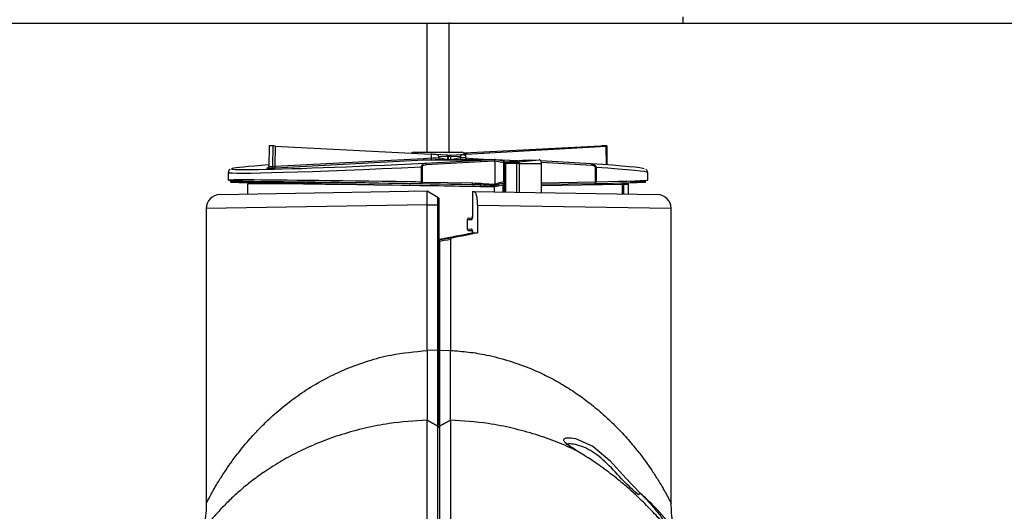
# Model space of a CAD drawing. Header units: millimetres. Extents: x 1141 to 9683, y 1625 to 6203.
# Tile 26 of 118: x 1295 to 1436, y 3980 to 4050. Entities that reach past the tile are written whole.
import ezdxf

# ---------------------------------------------------------------- set-up
doc = ezdxf.new("R2010")
doc.units = ezdxf.units.MM
doc.header["$LTSCALE"] = 25

msp = doc.modelspace()

# ---------------------------------------------------------------- linework, layer by layer
at = {"color": 7, "linetype": 'Continuous', "lineweight": 25}
for p, q in [((1389.99, 4050.26), (1389.99, 4049.31)), ((1389.99, 4049.31), (1143.41, 4049.31)), ((1353.4, 4049.31), (1353.4, 4030.9)), ((1356.57, 4030.9), (1356.57, 4049.44)), ((1749.99, 4049.31), (1389.99, 4049.31)), ((1330.82, 4031.81), (1330.77, 4028.88)), ((1330.83, 4031.82), (1330.78, 4028.87)), ((1331.35, 4028.87), (1331.39, 4031.82)), ((1331.69, 4031.8), (1331.64, 4028.9)), ((1331.69, 4031.8), (1353.98, 4030.62)), ((1351.59, 4030.9), (1358.39, 4030.9)), ((1356.14, 4030.5), (1354.63, 4030.59)), ((1356.26, 4030.49), (1356.14, 4030.5)), ((1356.87, 4030.5), (1358.56, 4030.59)), ((1378.29, 4031.8), (1358.73, 4030.76)), ((1358.98, 4030.62), (1379.03, 4031.8)), ((1379.07, 4029.11), (1379.03, 4031.8)), ((1379.2, 4029.1), (1379.16, 4031.81)), ((1331.64, 4028.9), (1352.89, 4030.03)), ((1352.96, 4029.78), (1331.71, 4028.65)), ((1352.89, 4030.03), (1353.99, 4030.09)), ((1354, 4029.83), (1352.96, 4029.78)), ((1361, 4029.78), (1352.96, 4029.78)), ((1353.19, 4029.34), (1361, 4029.78)), ((1361.1, 4029.52), (1353.29, 4029.09)), ((1353.99, 4030.09), (1353.99, 4030.08)), ((1355.09, 4030.31), (1355.09, 4030.14)), ((1356.37, 4030.24), (1355.09, 4030.31)), ((1355.09, 4030.14), (1355.09, 4030.14)), ((1355.09, 4030.14), (1356.33, 4029.89)), ((1355.18, 4029.89), (1363.01, 4029.89)), ((1355.18, 4029.89), (1355.18, 4029.89)), ((1356.37, 4029.89), (1356.37, 4030.24)), ((1356.49, 4030.24), (1356.37, 4030.24)), ((1356.49, 4029.89), (1356.49, 4030.24)), ((1358.22, 4030.31), (1356.76, 4030.24)), ((1356.76, 4030.24), (1356.76, 4029.89)), ((1356.8, 4029.89), (1358.22, 4030.14)), ((1358.22, 4030.14), (1358.22, 4030.31)), ((1358.22, 4030.14), (1358.22, 4030.14)), ((1358.31, 4029.89), (1358.31, 4029.89)), ((1358.98, 4030.09), (1358.98, 4030.08)), ((1358.98, 4030.09), (1359.97, 4030.03)), ((1359.97, 4030.03), (1362.35, 4029.89)), ((1361, 4029.78), (1363.01, 4029.89)), ((1363.1, 4029.64), (1361.1, 4029.52)), ((1364.37, 4029.63), (1363.01, 4029.89)), ((1363.17, 4029.89), (1363.01, 4029.89)), ((1363.01, 4029.89), (1363.01, 4029.89)), ((1363.17, 4029.89), (1363.09, 4029.88)), ((1363.1, 4029.63), (1363.1, 4026.34)), ((1364.42, 4029.38), (1363.1, 4029.63)), ((1363.17, 4029.89), (1365.26, 4029.78)), ((1364.42, 4026.7), (1364.42, 4029.38)), ((1364.58, 4029.38), (1364.42, 4029.38)), ((1364.58, 4026.7), (1364.58, 4029.38)), ((1364.61, 4029.39), (1364.61, 4025.24)), ((1366.27, 4029.3), (1364.62, 4029.3)), ((1364.62, 4029.3), (1364.62, 4025.24)), ((1364.75, 4029.55), (1367.05, 4029.78)), ((1364.75, 4029.55), (1366.49, 4029.55)), ((1365.26, 4029.78), (1366.42, 4029.72)), ((1365.26, 4029.78), (1365.26, 4029.6)), ((1366.28, 4025.21), (1366.28, 4029.28)), ((1366.49, 4029.55), (1369.46, 4029.83)), ((1366.56, 4029.46), (1366.57, 4029.45)), ((1366.59, 4029.28), (1369.8, 4029.28)), ((1366.59, 4029.28), (1366.59, 4025.21)), ((1367.05, 4029.78), (1368.01, 4029.78)), ((1367.99, 4029.77), (1369.46, 4029.83)), ((1368.05, 4029.78), (1368.01, 4029.78)), ((1376.89, 4029.27), (1369.69, 4029.68)), ((1376.98, 4029.02), (1369.79, 4029.43)), ((1369.8, 4025.15), (1369.8, 4029.28)), ((1376.89, 4029.27), (1376.89, 4029.27)), ((1324.99, 4028.03), (1324.99, 4026.92)), ((1352.62, 4026.65), (1352.62, 4028.82)), ((1352.73, 4028.82), (1352.62, 4028.82)), ((1352.73, 4028.82), (1352.73, 4026.65)), ((1377.51, 4026.68), (1377.51, 4028.75)), ((1377.6, 4028.75), (1377.51, 4028.75)), ((1377.6, 4028.75), (1377.6, 4026.68)), ((1384.99, 4026.92), (1384.99, 4028.03)), ((1327.74, 4026.37), (1327.74, 4024.93)), ((1345.83, 4026.24), (1328.5, 4026.57)), ((1332.71, 4026.46), (1332.71, 4026.45)), ((1334.29, 4026.41), (1334.29, 4026.43)), ((1352.73, 4026.65), (1352.62, 4026.65)), ((1359.86, 4026.27), (1352.64, 4026.4)), ((1352.73, 4026.65), (1359.95, 4026.52)), ((1361.11, 4026.47), (1361.78, 4026.42)), ((1363.1, 4026.34), (1363.59, 4026.49)), ((1364.42, 4026.7), (1364.58, 4026.7)), ((1364.61, 4026.26), (1364.45, 4026.26)), ((1364.61, 4026.24), (1364.45, 4026.24)), ((1369.8, 4026.53), (1377.51, 4026.68)), ((1377.41, 4026.42), (1369.8, 4026.28)), ((1381.38, 4026.32), (1369.8, 4026.1)), ((1377.51, 4026.68), (1377.6, 4026.68)), ((1381.38, 4024.95), (1381.38, 4026.32)), ((1381.54, 4026.32), (1381.54, 4024.95)), ((1382.24, 4024.93), (1382.24, 4026.37)), ((1323.81, 4024.86), (1353.42, 4025.38)), ((1353.42, 4025.38), (1354.96, 4024.48)), ((1359.91, 4025.32), (1359.91, 4021.78)), ((1359.91, 4025.32), (1359.91, 4021.78)), ((1359.91, 4025.32), (1360.1, 4025.32)), ((1359.91, 4025.32), (1359.91, 4025.32)), ((1360.1, 4025.32), (1386.38, 4024.86)), ((1363.04, 4025.98), (1363.04, 4025.97)), ((1363.04, 4025.97), (1363.04, 4025.27)), ((1363.07, 4026.15), (1363.07, 4026.16)), ((1364.32, 4026.21), (1363.57, 4026.06)), ((1364.32, 4025.25), (1364.32, 4026.21)), ((1364.44, 4026.21), (1364.32, 4026.21)), ((1364.44, 4025.24), (1364.44, 4026.21)), ((1364.61, 4026), (1364.44, 4026)), ((1353.42, 4023.38), (1321.84, 4022.86)), ((1321.84, 4022.86), (1321.84, 3980.68)), ((1353.42, 4023.38), (1354.96, 4023.4)), ((1353.42, 4002.59), (1353.42, 4023.38)), ((1354.96, 4002.62), (1354.96, 4023.4)), ((1355.09, 4023.4), (1355.09, 4002.62)), ((1360.62, 4023.32), (1360.62, 4019.4)), ((1388.34, 4022.86), (1360.62, 4023.32)), ((1388.34, 3980.68), (1388.34, 4022.86)), ((1359.17, 4021.26), (1359.17, 4019.96)), ((1359.17, 4021.26), (1359.18, 4021.26)), ((1359.78, 4021.27), (1359.18, 4021.26)), ((1359.18, 4021.26), (1359.18, 4019.96)), ((1359.42, 4021.51), (1359.88, 4021.52)), ((1359.91, 4021.78), (1359.91, 4021.78)), ((1359.17, 4019.96), (1359.18, 4019.96)), ((1359.18, 4019.96), (1359.78, 4019.94)), ((1359.88, 4019.69), (1359.42, 4019.7)), ((1359.91, 4019.44), (1359.91, 4019.39)), ((1359.91, 4019.44), (1359.91, 4019.39)), ((1359.91, 4019.44), (1359.91, 4019.44)), ((1359.91, 4019.39), (1360.62, 4019.4)), ((1355.09, 4002.62), (1355.09, 4018.18)), ((1355.22, 4018.18), (1355.22, 4002.62)), ((1355.3, 4018.51), (1355.3, 4018.43)), ((1355.3, 4018.51), (1355.3, 4018.51)), ((1356.76, 4018.43), (1356.76, 4002.59)), ((1354.96, 4002.62), (1353.42, 4002.59)), ((1355.22, 4002.62), (1356.76, 4002.59)), ((1353.42, 3996.68), (1353.42, 3995.68)), ((1356.76, 3995.68), (1356.76, 3996.69)), ((1353.42, 3994.92), (1353.42, 3994.19)), ((1355.2, 3993.88), (1354.95, 3993.88)), ((1356.76, 3994.19), (1356.76, 3994.92)), ((1353.42, 3974.47), (1353.42, 3992.64)), ((1354.96, 3991.75), (1353.42, 3992.64)), ((1353.42, 3992.64), (1354.96, 3991.75)), ((1355.22, 3991.75), (1356.76, 3992.64)), ((1356.76, 3992.64), (1355.22, 3991.75)), ((1356.76, 3992.64), (1356.76, 3974.47)), ((1354.96, 3991.75), (1354.96, 3991.75)), ((1355.22, 3991.75), (1355.22, 3991.75))]:
    msp.add_line(p, q, dxfattribs=at)
at = {"color": 7, "linetype": 'Continuous', "lineweight": 25, "flags": 128}
for points in [[(1356.26, 4030.49), (1356.28, 4030.48), (1356.3, 4030.46), (1356.32, 4030.44), (1356.34, 4030.41), (1356.35, 4030.37), (1356.36, 4030.33), (1356.37, 4030.28), (1356.37, 4030.24)], [(1353.29, 4029.09), (1353.29, 4029.14), (1353.28, 4029.19), (1353.27, 4029.23), (1353.26, 4029.27), (1353.24, 4029.3), (1353.23, 4029.32), (1353.21, 4029.34), (1353.19, 4029.34)], [(1361.1, 4029.52), (1361.09, 4029.57), (1361.09, 4029.62), (1361.08, 4029.67), (1361.06, 4029.7), (1361.05, 4029.74), (1361.03, 4029.76), (1361.02, 4029.77), (1361, 4029.78)], [(1364.42, 4029.38), (1364.43, 4029.43), (1364.43, 4029.48), (1364.43, 4029.52), (1364.42, 4029.56), (1364.41, 4029.59), (1364.4, 4029.61), (1364.39, 4029.63), (1364.37, 4029.63)], [(1376.89, 4029.27), (1376.91, 4029.27), (1376.93, 4029.25), (1376.95, 4029.23), (1376.96, 4029.2), (1376.97, 4029.16), (1376.98, 4029.11), (1376.98, 4029.07), (1376.98, 4029.02)], [(1352.64, 4026.4), (1352.66, 4026.4), (1352.67, 4026.42), (1352.69, 4026.44), (1352.7, 4026.47), (1352.71, 4026.51), (1352.72, 4026.56), (1352.73, 4026.6), (1352.73, 4026.65)], [(1359.86, 4026.27), (1359.87, 4026.27), (1359.89, 4026.28), (1359.9, 4026.31), (1359.92, 4026.34), (1359.93, 4026.38), (1359.94, 4026.42), (1359.94, 4026.47), (1359.95, 4026.52)], [(1364.47, 4026.49), (1364.43, 4026.47), (1364.4, 4026.46)], [(1364.47, 4026.49), (1364.47, 4026.49), (1364.47, 4026.49)], [(1377.51, 4026.68), (1377.51, 4026.63), (1377.5, 4026.58), (1377.49, 4026.54), (1377.48, 4026.5), (1377.47, 4026.47), (1377.45, 4026.44), (1377.43, 4026.43), (1377.41, 4026.42)], [(1355.22, 4018.18), (1355.19, 4018.18), (1355.17, 4018.18), (1355.14, 4018.18), (1355.13, 4018.18), (1355.11, 4018.18), (1355.1, 4018.18), (1355.09, 4018.18), (1355.09, 4018.18)], [(1356.76, 4018.43), (1356.33, 4018.36), (1355.89, 4018.29), (1355.22, 4018.18)], [(1355.22, 4018.18), (1355.22, 4018.23), (1355.22, 4018.27), (1355.22, 4018.31), (1355.23, 4018.35), (1355.24, 4018.38), (1355.26, 4018.41), (1355.28, 4018.42), (1355.3, 4018.43)], [(1355.3, 4018.43), (1356.13, 4018.57), (1356.96, 4018.7), (1357.17, 4018.74)], [(1374.66, 3989.99), (1377.13, 3988.93), (1379.57, 3986.88), (1381.89, 3984.3), (1383.97, 3982.16), (1383.97, 3982.16), (1383.97, 3982.16)]]:
    msp.add_lwpolyline(points, dxfattribs=at)
at = {"color": 7, "linetype": 'Continuous', "lineweight": 25}
for centre, radius, start, end in [((1351.59, 4030.4), 0.5, 90, 133.481), ((1356.24, 4030.24), 0.254, 0, 80.7497), ((1358.39, 4030.4), 0.5, 0, 90), ((1353.24, 4029.99), 0.351, 173.2248, 217.0094), ((1360.41, 4030.01), 0.446, 176.6829, 194.9844), ((1364.33, 4029.38), 0.254, 0, 79.2548), ((1330.53, 4028.87), 0.248, 274.7118, 0.4415), ((1331.1, 4028.87), 0.246, 275.4444, 1.1089), ((1331.99, 4028.86), 0.351, 173.2248, 217.0094), ((1353.45, 4026.58), 0.834, 174.7974, 192.3511), ((1360.69, 4026.46), 0.421, 326.4896, 0.7144), ((1361.28, 4026.43), 0.497, 332.0292, 358.3989), ((1363.88, 4026.13), 0.316, 152.322, 191.9894), ((1363.22, 4026.37), 0.385, 345.7621, 17.7678), ((1364.16, 4026.61), 0.281, 328.5359, 19.8012), ((1364.33, 4026.7), 0.254, 303.4918, 0), ((1377.37, 4026.65), 0.227, 279.6709, 7.5106), ((1381.86, 4026.34), 0.472, 156.8599, 182.9018), ((1381.79, 4026.32), 0.255, 125.9297, 180.3488), ((1323.84, 4022.86), 2, 91, 180.8119), ((1361.59, 4026.01), 0.586, 158.4962, 182.2497), ((1362.33, 4025.99), 0.639, 161.0149, 181.0157), ((1386.34, 4022.86), 2, 0.7867, 89), ((1359.42, 4021.26), 0.254, 91, 180), ((1359.43, 4021.26), 0.25, 91.9883, 181.0326), ((1360.04, 4021.27), 0.257, 132.8179, 180.3009), ((1359.42, 4019.96), 0.254, 180, 269), ((1359.43, 4019.95), 0.25, 178.9674, 268.0117), ((1360.04, 4019.94), 0.257, 179.703, 226.6112), ((1355.35, 4018.26), 0.254, 100.6868, 180), ((1355.35, 4018.26), 0.254, 100.6185, 179.9773), ((1355.35, 4018.18), 0.254, 100.6185, 179.9773)]:
    msp.add_arc(centre, radius, start, end, dxfattribs=at)
for centre, major_axis, ratio, start_param, end_param in [((1331.07, 4031.8), (0.254, -0.012), 0.018506, 2.811416, 3.142197), ((1355.4, 4030.45), (25.98, -1.27), 0.018506, 2.749905, 2.811416), ((1331.63, 4031.8), (0.254, -0.012), 0.018506, 1.34949, 2.749905), ((1354.99, 5906.95), (-1.1, 2058.53), 0.002369, 2.717684, 2.718308), ((1354.99, 4030.48), (5, -0.25), 0.018495, 1.645662, 1.773629), ((1356.71, 4030.24), (-0.007, 0.254), 0.638573, 0.13006, 0.877542), ((1354.97, 4030.48), (4.25, 0.21), 0.018495, 5.172193, 6.741227), ((1354.99, 4030.48), (5, 0.25), 0.018495, 5.508616, 5.636582), ((1354.99, 5906.95), (-2.4, 2058.53), 0.00213, 3.564874, 3.565498), ((1378.34, 4031.8), (0.254, 0.012), 0.018506, 0.391688, 1.792102), ((1354.57, 4030.45), (25.98, 1.27), 0.018506, 0.330177, 0.391688), ((1378.9, 4031.8), (0.254, 0.012), 0.018506, 5.212948, 6.613362), ((1354.96, 4029.98), (29.5, 1.45), 0.018495, 2.53135, 4.651526), ((1354.99, 4030.23), (5, 0.26), 0.01943, 4.510112, 4.731794), ((1355, 4029.98), (5.25, 0.26), 0.018495, 4.520693, 4.746333), ((1356.73, 4030.24), (-0.209, 0.209), 0.690918, 0.225649, 0.604605), ((1356.71, 4030.24), (0.209, 0.209), 0.690918, 1.498905, 2.091177), ((1356.71, 4030.24), (0.253, -0.24), 0.093674, 1.472392, 2.192159), ((1354.99, 4030.23), (5, -0.26), 0.01943, 0.647347, 0.86903), ((1356.25, 4030.91), (6.85, -1.28), 0.036369, 0.006816, 0.018116), ((1364.86, 4029.3), (-0.209, 0.209), 0.690918, 5.800754, 7.249377), ((1364.77, 4029.3), (0, 0.254), 0.8919, 0.087266, 0.122173), ((1366.34, 4029.62), (1.67, 0.16), 0.005089, 6.098754, 6.336622), ((1355.01, 4029.98), (29.5, -1.45), 0.018495, 0.036812, 0.736008), ((1354.99, 4029.48), (30, 1.45), 0.018188, 3.140407, 4.632652), ((1331.03, 4028.65), (0.508, 0.025), 0.01848, 2.835617, 3.471165), ((1355.41, 4030), (26.28, 1.29), 0.01848, 3.471165, 3.532676), ((1331.02, 4028.9), (0.255, 0.029), 0.042563, 3.134452, 3.466796), ((1355.4, 4030.25), (26.02, 1.29), 0.018719, 3.471137, 3.532649), ((1331.59, 4028.65), (0.508, 0.025), 0.01848, 3.532676, 4.93309), ((1331.58, 4028.9), (0.255, 0.029), 0.042563, 3.528307, 4.928722), ((1354.99, 4029.48), (30, -1.45), 0.018188, 0.001762, 0.717962), ((1354.99, 4026.43), (30, -0.49), 0.006121, 1.704019, 3.851126), ((1354.98, 4026.18), (29.75, -0.49), 0.006173, 1.649757, 3.858778), ((1354.99, 4026.18), (27.5, -0.45), 0.006173, 1.393082, 3.142937), ((1354.99, 4026.18), (27.5, -0.45), 0.006173, 3.142937, 3.368653), ((1354.99, 4025.92), (27.25, -0.45), 0.006231, 1.56663, 3.141695), ((1328.69, 4026.57), (0.508, -0.008), 0.006173, 3.368653, 4.333449), ((1333.13, 4026.45), (0.5, -0.008), 0.006173, 3.141693, 3.71399), ((1354.99, 4026.18), (26.5, -0.43), 0.006173, 3.71399, 3.816059), ((1354.99, 4026.43), (30, -0.49), 0.006121, 1.649755, 1.704019), ((1365.19, 4026.35), (3.02, 0.57), 0.165115, 1.797877, 2.098904), ((1365.1, 4026.35), (2.89, 0.56), 0.086127, 1.799453, 2.10048), ((1364.37, 4026.2), (0.036, 0.266), 0.202789, 0.227118, 1.539476), ((1354.99, 4026.18), (29.75, 0.49), 0.006173, 5.566, 6.678153), ((1354.99, 4026.43), (30, 0.49), 0.006121, 5.566001, 6.283086), ((1381.29, 4026.32), (0.254, 0.008), 0.012337, 5.091027, 6.055823), ((1354.99, 4025.92), (27.25, 0.45), 0.006231, 6.056123, 6.246175), ((1354.99, 4025.92), (27.25, 0.45), 0.006231, 6.246175, 6.489089), ((1354.99, 4025.92), (27.25, -0.45), 0.006231, 1.348321, 1.56663), ((1354.99, 4025.92), (27.25, -0.45), 0.006231, 1.322373, 1.348321), ((1355.04, 4019.86), (30.53, 5.76), 0.044215, 4.712365, 4.864091), ((1355.09, 4019.87), (33.25, 6.27), 0.044215, 4.766564, 4.870957), ((1360.16, 4019.44), (0.254, 0.048), 0.044215, 3.310936, 3.395048)]:
    msp.add_ellipse(centre, major_axis=major_axis, ratio=ratio, start_param=start_param, end_param=end_param, dxfattribs=at)
for points, knots in [([(1355.09, 4030.31), (1355.09, 4030.33), (1355.08, 4030.36), (1355.04, 4030.42), (1354.96, 4030.5), (1354.81, 4030.57), (1354.68, 4030.58), (1354.62, 4030.59)], [0, 0, 0, 0, 0.0800692, 0.1828705, 0.351772, 0.6660413, 1, 1, 1, 1]), ([(1356.28, 4030.49), (1356.27, 4030.49), (1356.27, 4030.49), (1356.26, 4030.49), (1356.26, 4030.49)], [0, 0, 0, 0, 0.689264, 1, 1, 1, 1]), ([(1356.68, 4030.49), (1356.67, 4030.49), (1356.61, 4030.48), (1356.54, 4030.45), (1356.5, 4030.42), (1356.49, 4030.41)], [0, 0, 0, 0, 0.2231786, 0.8330903, 1, 1, 1, 1]), ([(1356.68, 4030.49), (1356.74, 4030.49), (1356.8, 4030.5), (1356.86, 4030.5), (1356.87, 4030.5)], [0, 0, 0, 0, 0.967944, 1, 1, 1, 1]), ([(1358.56, 4030.59), (1358.5, 4030.58), (1358.41, 4030.56), (1358.31, 4030.49), (1358.25, 4030.43), (1358.22, 4030.37), (1358.22, 4030.33), (1358.22, 4030.31)], [0, 0, 0, 0, 0.439781, 0.645291, 0.81884, 0.911255, 1, 1, 1, 1]), ([(1352.62, 4028.82), (1352.62, 4028.84), (1352.63, 4028.9), (1352.65, 4029), (1352.72, 4029.13), (1352.87, 4029.26), (1353.04, 4029.33), (1353.16, 4029.34), (1353.19, 4029.34)], [0, 0, 0, 0, 0.078514, 0.170805, 0.307847, 0.557842, 0.850677, 1, 1, 1, 1]), ([(1353.29, 4029.09), (1353.18, 4029.08), (1353.02, 4029.06), (1352.84, 4028.98), (1352.76, 4028.91), (1352.73, 4028.86), (1352.73, 4028.83), (1352.73, 4028.82)], [0, 0, 0, 0, 0.4984459, 0.7536243, 0.8740272, 0.9448001, 1, 1, 1, 1]), ([(1353.99, 4030.08), (1353.99, 4030.06), (1353.99, 4030), (1354, 4029.93), (1354, 4029.87), (1354, 4029.84), (1354, 4029.83), (1354, 4029.83), (1354, 4029.83)], [0, 0, 0, 0, 0.212757, 0.425433, 0.640384, 0.859919, 0.987243, 1, 1, 1, 1]), ([(1355.09, 4030.14), (1355.09, 4030.11), (1355.09, 4030.06), (1355.1, 4029.98), (1355.12, 4029.93), (1355.14, 4029.9), (1355.17, 4029.89), (1355.18, 4029.89)], [0, 0, 0, 0, 0.211518, 0.423096, 0.633929, 0.848595, 1, 1, 1, 1]), ([(1358.31, 4029.89), (1358.3, 4029.89), (1358.29, 4029.9), (1358.26, 4029.94), (1358.23, 4030), (1358.22, 4030.07), (1358.22, 4030.12), (1358.22, 4030.14)], [0, 0, 0, 0, 0.212977, 0.425246, 0.644359, 0.857728, 1, 1, 1, 1]), ([(1358.98, 4030.08), (1358.98, 4030.06), (1358.98, 4030), (1359, 4029.93), (1359.03, 4029.9), (1359.04, 4029.89)], [0, 0, 0, 0, 0.3682538, 0.7363669, 1, 1, 1, 1]), ([(1363.1, 4029.64), (1363.09, 4029.65), (1363.09, 4029.7), (1363.08, 4029.77), (1363.06, 4029.84), (1363.04, 4029.88), (1363.02, 4029.89), (1363.01, 4029.89)], [0, 0, 0, 0, 0.146297, 0.360333, 0.575128, 0.790325, 1, 1, 1, 1]), ([(1366.28, 4029.29), (1366.28, 4029.29), (1366.28, 4029.29), (1366.28, 4029.29), (1366.28, 4029.3), (1366.28, 4029.3), (1366.28, 4029.3), (1366.28, 4029.3), (1366.28, 4029.3), (1366.27, 4029.3), (1366.27, 4029.3), (1366.27, 4029.3), (1366.27, 4029.3), (1366.27, 4029.3), (1366.27, 4029.3), (1366.27, 4029.3), (1366.27, 4029.3), (1366.27, 4029.3), (1366.27, 4029.3)], [0, 0, 0, 0, 0.101597, 0.148873, 0.196149, 0.290725, 0.338001, 0.38528, 0.43257, 0.456216, 0.503498, 0.550776, 0.64535, 0.73992, 0.834492, 0.929079, 0.976361, 1, 1, 1, 1]), ([(1366.55, 4029.49), (1366.52, 4029.49), (1366.46, 4029.48), (1366.37, 4029.43), (1366.31, 4029.37), (1366.29, 4029.32), (1366.28, 4029.29)], [0, 0, 0, 0, 0.250724, 0.500191, 0.750037, 1, 1, 1, 1]), ([(1366.56, 4029.46), (1366.53, 4029.46), (1366.47, 4029.45), (1366.38, 4029.41), (1366.31, 4029.35), (1366.29, 4029.31), (1366.28, 4029.29)], [0, 0, 0, 0, 0.2507242, 0.5001901, 0.7500377, 1, 1, 1, 1]), ([(1366.57, 4029.45), (1366.53, 4029.44), (1366.47, 4029.44), (1366.39, 4029.4), (1366.31, 4029.35), (1366.29, 4029.31), (1366.28, 4029.29)], [0, 0, 0, 0, 0.2506764, 0.5000971, 0.7499953, 1, 1, 1, 1]), ([(1366.28, 4029.28), (1366.28, 4029.28), (1366.28, 4029.28), (1366.28, 4029.28), (1366.28, 4029.29), (1366.28, 4029.29), (1366.28, 4029.29)], [0, 0, 0, 0, 0.068722, 0.204138, 0.475145, 1, 1, 1, 1]), ([(1366.59, 4029.28), (1366.55, 4029.28), (1366.49, 4029.28), (1366.4, 4029.28), (1366.32, 4029.29), (1366.29, 4029.29), (1366.28, 4029.29)], [0, 0, 0, 0, 0.250676, 0.500131, 0.750002, 1, 1, 1, 1]), ([(1366.28, 4029.29), (1366.28, 4029.29), (1366.28, 4029.29), (1366.28, 4029.29), (1366.28, 4029.29), (1366.28, 4029.29), (1366.28, 4029.29)], [0, 0, 0, 0, 0.31291, 0.654911, 0.825829, 1, 1, 1, 1]), ([(1366.49, 4029.55), (1366.49, 4029.55), (1366.5, 4029.55), (1366.52, 4029.54), (1366.54, 4029.51), (1366.55, 4029.49)], [0, 0, 0, 0, 0.000317, 0.49691, 1, 1, 1, 1]), ([(1366.55, 4029.49), (1366.55, 4029.49), (1366.56, 4029.48), (1366.56, 4029.47), (1366.56, 4029.46)], [0, 0, 0, 0, 0.5012306, 1, 1, 1, 1]), ([(1366.57, 4029.45), (1366.57, 4029.42), (1366.58, 4029.37), (1366.58, 4029.31), (1366.59, 4029.28)], [0, 0, 0, 0, 0.500366, 1, 1, 1, 1]), ([(1369.8, 4029.28), (1369.8, 4029.34), (1369.79, 4029.46), (1369.74, 4029.62), (1369.66, 4029.74), (1369.56, 4029.82), (1369.49, 4029.83), (1369.46, 4029.83)], [0, 0, 0, 0, 0.2000599, 0.4000136, 0.6029848, 0.8146547, 1, 1, 1, 1]), ([(1376.89, 4029.27), (1376.93, 4029.27), (1377.08, 4029.25), (1377.27, 4029.19), (1377.43, 4029.08), (1377.51, 4029), (1377.56, 4028.91), (1377.59, 4028.85), (1377.6, 4028.79), (1377.6, 4028.75), (1377.6, 4028.75)], [0, 0, 0, 0, 0.132027, 0.454557, 0.599817, 0.753564, 0.812466, 0.89964, 0.979534, 1, 1, 1, 1]), ([(1325.25, 4028.48), (1325.22, 4028.46), (1325.15, 4028.42), (1324.99, 4028.23), (1325, 4028.08), (1325.01, 4028.04)], [0, 0, 0, 0, 0.473338, 0.835812, 1, 1, 1, 1]), ([(1330.76, 4028.88), (1330.76, 4028.87), (1330.77, 4028.83), (1330.75, 4028.77), (1330.71, 4028.71), (1330.66, 4028.67), (1330.62, 4028.65), (1330.59, 4028.64), (1330.57, 4028.63), (1330.56, 4028.63), (1330.56, 4028.63), (1330.56, 4028.63), (1330.56, 4028.63), (1330.57, 4028.63)], [0, 0, 0, 0, 0.062306, 0.251639, 0.404651, 0.53377, 0.640947, 0.721655, 0.771416, 0.811344, 0.860388, 0.937251, 1, 1, 1, 1]), ([(1377.51, 4028.75), (1377.51, 4028.75), (1377.51, 4028.77), (1377.5, 4028.8), (1377.46, 4028.86), (1377.39, 4028.91), (1377.23, 4028.99), (1377.09, 4029), (1376.98, 4029.02)], [0, 0, 0, 0, 0.014402, 0.072194, 0.140943, 0.336401, 0.487589, 1, 1, 1, 1]), ([(1384.97, 4028.05), (1384.96, 4028.13), (1384.94, 4028.29), (1384.8, 4028.43), (1384.75, 4028.46), (1384.72, 4028.48)], [0, 0, 0, 0, 0.300203, 0.625756, 1, 1, 1, 1]), ([(1361.04, 4026.23), (1360.97, 4026.23), (1360.58, 4026.25), (1360.18, 4026.26), (1359.86, 4026.27)], [0, 0, 0, 0, 0.181313, 1, 1, 1, 1]), ([(1359.95, 4026.52), (1360.26, 4026.51), (1360.65, 4026.5), (1361.04, 4026.47), (1361.11, 4026.47)], [0, 0, 0, 0, 0.819195, 1, 1, 1, 1]), ([(1361.78, 4026.42), (1362.1, 4026.39), (1362.54, 4026.36), (1362.98, 4026.34), (1363.1, 4026.34)], [0, 0, 0, 0, 0.726638, 1, 1, 1, 1]), ([(1363.07, 4026.16), (1363.07, 4026.18), (1363.08, 4026.22), (1363.08, 4026.29), (1363.09, 4026.33), (1363.09, 4026.34), (1363.1, 4026.34)], [0, 0, 0, 0, 0.420257, 0.840794, 0.961479, 1, 1, 1, 1]), ([(1363.6, 4026.27), (1363.45, 4026.24), (1363.27, 4026.2), (1363.09, 4026.16), (1363.07, 4026.15)], [0, 0, 0, 0, 0.841901, 1, 1, 1, 1]), ([(1363.1, 4026.34), (1363.1, 4026.34), (1363.1, 4026.34), (1363.1, 4026.34), (1363.1, 4026.34)], [0, 0, 0, 0, 0.654425, 1, 1, 1, 1]), ([(1364.44, 4026.21), (1364.45, 4026.26), (1364.45, 4026.33), (1364.46, 4026.43), (1364.48, 4026.49), (1364.49, 4026.51), (1364.49, 4026.51), (1364.49, 4026.51)], [0, 0, 0, 0, 0.286049, 0.539706, 0.748739, 0.916994, 1, 1, 1, 1]), ([(1353.42, 4023.38), (1353.42, 4023.64), (1353.42, 4024.16), (1353.42, 4024.82), (1353.42, 4025.19), (1353.42, 4025.35), (1353.42, 4025.37), (1353.42, 4025.38)], [0, 0, 0, 0, 0.249813, 0.49908, 0.736084, 0.864807, 1, 1, 1, 1]), ([(1360.1, 4025.32), (1360.16, 4025.3), (1360.27, 4025.25), (1360.43, 4024.9), (1360.55, 4024.39), (1360.61, 4023.82), (1360.61, 4023.46), (1360.62, 4023.32)], [0, 0, 0, 0, 0.216543, 0.433097, 0.649291, 0.864562, 1, 1, 1, 1]), ([(1361.72, 4026.2), (1361.56, 4026.2), (1361.33, 4026.22), (1361.11, 4026.22), (1361.04, 4026.23)], [0, 0, 0, 0, 0.713266, 1, 1, 1, 1]), ([(1363.04, 4025.97), (1362.88, 4025.97), (1362.43, 4025.97), (1361.98, 4025.97), (1361.69, 4025.98)], [0, 0, 0, 0, 0.361092, 1, 1, 1, 1]), ([(1363.07, 4026.16), (1362.91, 4026.16), (1362.46, 4026.17), (1362.01, 4026.19), (1361.72, 4026.2)], [0, 0, 0, 0, 0.359919, 1, 1, 1, 1]), ([(1363.04, 4025.98), (1363.04, 4025.99), (1363.04, 4026.04), (1363.05, 4026.1), (1363.06, 4026.14), (1363.07, 4026.15)], [0, 0, 0, 0, 0.248896, 0.676467, 1, 1, 1, 1]), ([(1363.57, 4026.06), (1363.42, 4026.04), (1363.25, 4026), (1363.07, 4025.98), (1363.04, 4025.98), (1363.04, 4025.98)], [0, 0, 0, 0, 0.824419, 0.999918, 1, 1, 1, 1]), ([(1354.96, 4023.4), (1354.96, 4023.4), (1354.96, 4023.53), (1354.96, 4023.77), (1354.96, 4024.09), (1354.96, 4024.33), (1354.96, 4024.46), (1354.96, 4024.48), (1354.96, 4024.48), (1354.96, 4024.48)], [0, 0, 0, 0, 0.000036, 0.214594, 0.429374, 0.644016, 0.858587, 0.999964, 1, 1, 1, 1]), ([(1355.09, 4024.26), (1355.09, 4024.26), (1355.09, 4024.25), (1355.09, 4024.14), (1355.09, 4023.95), (1355.09, 4023.69), (1355.09, 4023.5), (1355.09, 4023.4)], [0, 0, 0, 0, 0.141554, 0.356073, 0.570636, 0.785334, 1, 1, 1, 1]), ([(1359.78, 4021.27), (1359.79, 4021.27), (1359.82, 4021.28), (1359.85, 4021.34), (1359.89, 4021.46), (1359.91, 4021.61), (1359.91, 4021.72), (1359.91, 4021.78)], [0, 0, 0, 0, 0.14172, 0.357326, 0.57195, 0.785963, 1, 1, 1, 1]), ([(1359.9, 4021.78), (1359.9, 4021.76), (1359.91, 4021.69), (1359.9, 4021.58), (1359.88, 4021.5), (1359.86, 4021.45), (1359.86, 4021.44), (1359.86, 4021.44)], [0, 0, 0, 0, 0.1348488, 0.4358932, 0.676705, 0.8589337, 1, 1, 1, 1]), ([(1359.91, 4019.44), (1359.91, 4019.47), (1359.91, 4019.56), (1359.9, 4019.71), (1359.87, 4019.84), (1359.83, 4019.93), (1359.8, 4019.94), (1359.78, 4019.94)], [0, 0, 0, 0, 0.135598, 0.350926, 0.567105, 0.783556, 1, 1, 1, 1]), ([(1359.86, 4019.77), (1359.86, 4019.77), (1359.86, 4019.77), (1359.87, 4019.75), (1359.88, 4019.7), (1359.9, 4019.61), (1359.91, 4019.52), (1359.9, 4019.45), (1359.9, 4019.44)], [0, 0, 0, 0, 0.078659, 0.213646, 0.394682, 0.615856, 0.884174, 1, 1, 1, 1]), ([(1357.17, 4018.74), (1357.09, 4018.71), (1356.97, 4018.68), (1356.85, 4018.6), (1356.79, 4018.53), (1356.77, 4018.47), (1356.77, 4018.44), (1356.76, 4018.43)], [0, 0, 0, 0, 0.478967, 0.65807, 0.838367, 0.944824, 1, 1, 1, 1]), ([(1321.84, 3980.74), (1321.84, 3980.74), (1321.79, 3980.62), (1321.93, 3980.91), (1322.15, 3981.32), (1322.33, 3981.66), (1322.55, 3982.06), (1322.81, 3982.54), (1323.13, 3983.1), (1323.52, 3983.74), (1323.97, 3984.46), (1324.55, 3985.36), (1325.35, 3986.53), (1326.53, 3988.12), (1327.76, 3989.6), (1328.75, 3990.69), (1329.35, 3991.32), (1329.93, 3991.91), (1330.62, 3992.59), (1331.85, 3993.72), (1333.63, 3995.2), (1336.17, 3997.01), (1338.87, 3998.59), (1341.84, 4000), (1344.95, 4001.13), (1348.8, 4002.15), (1351.68, 4002.42), (1353.42, 4002.59)], [0, 0, 0, 0, 0.000419, 0.060857, 0.081958, 0.103641, 0.125972, 0.148714, 0.173031, 0.19896, 0.226531, 0.25577, 0.295925, 0.346883, 0.413961, 0.440734, 0.453386, 0.47542, 0.4988, 0.520033, 0.589296, 0.65104, 0.717605, 0.779708, 0.844334, 0.906108, 1, 1, 1, 1]), ([(1353.42, 4002.59), (1353.42, 4001.29), (1353.42, 3999.83), (1353.42, 3998.42), (1353.42, 3998.26)], [0, 0, 0, 0, 0.887935, 1, 1, 1, 1]), ([(1354.96, 3991.75), (1354.96, 3991.75), (1354.96, 3991.79), (1354.96, 3991.9), (1354.96, 3992.18), (1354.96, 3992.83), (1354.96, 3994.02), (1354.96, 3996.03), (1354.96, 3998.35), (1354.96, 4000.63), (1354.96, 4001.96), (1354.96, 4002.62), (1354.96, 4002.62)], [0, 0, 0, 0, 0.000004, 0.073569, 0.191185, 0.311087, 0.451974, 0.592582, 0.763172, 0.880776, 0.999996, 1, 1, 1, 1]), ([(1355.09, 4002.62), (1355.09, 4001.95), (1355.09, 4000.61), (1355.09, 3998.29), (1355.09, 3995.92), (1355.09, 3993.84), (1355.09, 3992.65), (1355.09, 3992.06), (1355.09, 3991.91), (1355.09, 3991.87)], [0, 0, 0, 0, 0.136841, 0.273313, 0.472704, 0.638265, 0.803487, 0.941042, 1, 1, 1, 1]), ([(1355.09, 3992.22), (1355.09, 3992.57), (1355.09, 3993.23), (1355.09, 3995.12), (1355.09, 3997.23), (1355.09, 3999.36), (1355.09, 4001.13), (1355.09, 4002.22), (1355.09, 4002.62)], [0, 0, 0, 0, 0.2243199, 0.4103687, 0.596045, 0.7510334, 0.9064932, 1, 1, 1, 1]), ([(1355.22, 4002.62), (1355.22, 4002.62), (1355.22, 4002.22), (1355.22, 4001.14), (1355.22, 3999.4), (1355.22, 3997.31), (1355.22, 3995.25), (1355.22, 3993.44), (1355.22, 3992.43), (1355.22, 3991.96), (1355.22, 3991.82), (1355.22, 3991.75), (1355.22, 3991.75)], [0, 0, 0, 0, 0.000004, 0.072591, 0.191879, 0.3108, 0.451714, 0.592353, 0.763181, 0.881424, 0.999996, 1, 1, 1, 1]), ([(1356.76, 3998.26), (1356.76, 3998.42), (1356.76, 3999.83), (1356.76, 4001.29), (1356.76, 4002.59)], [0, 0, 0, 0, 0.112129, 1, 1, 1, 1]), ([(1356.76, 4002.59), (1357.63, 4002.52), (1359.38, 4002.4), (1362.2, 4001.92), (1365.24, 4001.13), (1368.15, 4000.07), (1370.73, 3998.88), (1372.95, 3997.65), (1375.04, 3996.3), (1377.02, 3994.82), (1378.75, 3993.35), (1380.13, 3992.04), (1381.44, 3990.7), (1382.72, 3989.26), (1383.92, 3987.76), (1384.9, 3986.43), (1385.77, 3985.16), (1386.55, 3983.94), (1387.18, 3982.87), (1387.64, 3982.05), (1387.96, 3981.46), (1388.26, 3980.89), (1388.31, 3980.8), (1388.34, 3980.74)], [0, 0, 0, 0, 0.046753, 0.094174, 0.155951, 0.220444, 0.270122, 0.322441, 0.373333, 0.424589, 0.481014, 0.52318, 0.554746, 0.613264, 0.663062, 0.701766, 0.745655, 0.793531, 0.836636, 0.875117, 0.907844, 0.938668, 1, 1, 1, 1]), ([(1353.42, 3998.26), (1353.42, 3997.79), (1353.42, 3997.26), (1353.42, 3996.75), (1353.42, 3996.68)], [0, 0, 0, 0, 0.8613207, 1, 1, 1, 1]), ([(1356.76, 3996.69), (1356.76, 3996.76), (1356.76, 3997.26), (1356.76, 3997.79), (1356.76, 3998.26)], [0, 0, 0, 0, 0.138246, 1, 1, 1, 1]), ([(1353.42, 3995.68), (1353.42, 3995.54), (1353.42, 3995.27), (1353.42, 3995.03), (1353.42, 3994.92)], [0, 0, 0, 0, 0.50164, 1, 1, 1, 1]), ([(1356.76, 3994.92), (1356.76, 3995.03), (1356.76, 3995.27), (1356.76, 3995.54), (1356.76, 3995.68)], [0, 0, 0, 0, 0.498588, 1, 1, 1, 1]), ([(1353.42, 3994.19), (1353.42, 3994.15), (1353.42, 3993.86), (1353.42, 3993.65), (1353.42, 3993.46)], [0, 0, 0, 0, 0.138431, 1, 1, 1, 1]), ([(1356.76, 3993.46), (1356.76, 3993.65), (1356.76, 3993.86), (1356.76, 3994.15), (1356.76, 3994.19)], [0, 0, 0, 0, 0.861184, 1, 1, 1, 1]), ([(1353.42, 3992.64), (1351.6, 3992.52), (1348.56, 3992.31), (1344.51, 3991.51), (1341.21, 3990.61), (1338.1, 3989.5), (1335.24, 3988.23), (1332.59, 3986.82), (1330.36, 3985.41), (1328.46, 3984.04), (1326.86, 3982.75), (1325.43, 3981.45), (1324.16, 3980.19), (1322.91, 3978.82), (1321.79, 3977.47), (1320.92, 3976.31), (1320.46, 3975.64), (1320.27, 3975.36), (1320.32, 3975.44), (1320.32, 3975.44)], [0, 0, 0, 0, 0.0886497, 0.1479033, 0.2089845, 0.268987, 0.3308854, 0.3928707, 0.4562088, 0.5078264, 0.5594137, 0.6124718, 0.6658826, 0.7180788, 0.7938202, 0.8651112, 0.9331118, 0.9991571, 1, 1, 1, 1]), ([(1353.42, 3993.46), (1353.42, 3993.41), (1353.42, 3992.93), (1353.42, 3992.78), (1353.42, 3992.64)], [0, 0, 0, 0, 0.1130381, 1, 1, 1, 1]), ([(1356.76, 3992.64), (1356.76, 3992.78), (1356.76, 3992.93), (1356.76, 3993.41), (1356.76, 3993.46)], [0, 0, 0, 0, 0.887055, 1, 1, 1, 1]), ([(1375, 3988.16), (1374.95, 3988.18), (1374, 3988.65), (1372.07, 3989.5), (1368.98, 3990.61), (1365.68, 3991.5), (1361.63, 3992.31), (1358.59, 3992.52), (1356.76, 3992.64)], [0, 0, 0, 0, 0.009827, 0.192983, 0.372237, 0.555667, 0.733626, 1, 1, 1, 1]), ([(1354.96, 3973.62), (1354.96, 3975.33), (1354.96, 3977.79), (1354.96, 3981.22), (1354.96, 3983.56), (1354.96, 3986.15), (1354.96, 3987.95), (1354.96, 3989.87), (1354.96, 3990.97), (1354.96, 3991.62), (1354.96, 3991.75), (1354.96, 3991.75)], [0, 0, 0, 0, 0.194494, 0.279278, 0.448866, 0.53365, 0.703238, 0.788022, 0.957609, 0.999999, 1, 1, 1, 1]), ([(1355.22, 3991.75), (1355.22, 3991.75), (1355.22, 3991.62), (1355.22, 3990.97), (1355.22, 3989.87), (1355.22, 3987.95), (1355.22, 3986.15), (1355.22, 3983.56), (1355.22, 3981.22), (1355.22, 3977.79), (1355.22, 3975.33), (1355.22, 3973.62)], [0, 0, 0, 0, 0.000001, 0.042389, 0.211972, 0.296753, 0.466335, 0.551116, 0.720699, 0.80548, 1, 1, 1, 1]), ([(1375, 3988.16), (1375, 3988.16), (1374.56, 3988.43), (1373.86, 3988.83), (1373.18, 3989.37), (1372.93, 3989.73), (1373.02, 3990), (1373.56, 3990.17), (1374.23, 3990.06), (1374.66, 3989.99)], [0, 0, 0, 0, 0.000008, 0.23219, 0.367241, 0.474841, 0.583029, 0.730273, 1, 1, 1, 1]), ([(1375.02, 3988.15), (1374.91, 3988.21), (1374.53, 3988.45), (1373.98, 3988.78), (1373.48, 3989.15), (1373.24, 3989.36), (1373.2, 3989.48), (1373.2, 3989.46), (1373.2, 3989.46)], [0, 0, 0, 0, 0.1272297, 0.4376217, 0.682521, 0.8652701, 0.9997938, 1, 1, 1, 1]), ([(1383.64, 3981.94), (1382.93, 3982.6), (1381.37, 3984.04), (1379.19, 3986.51), (1376.85, 3988.41), (1374.72, 3989.23), (1373.75, 3989.23), (1373.46, 3989.22)], [0, 0, 0, 0, 0.195563, 0.428474, 0.667087, 0.901591, 1, 1, 1, 1]), ([(1388.01, 3977.09), (1387.95, 3977.13), (1387.82, 3977.21), (1387.17, 3977.94), (1386.05, 3979.17), (1384.55, 3980.74), (1382.86, 3982.34), (1381.13, 3983.85), (1379.13, 3985.42), (1377, 3986.92), (1375.64, 3987.76), (1375, 3988.16)], [0, 0, 0, 0, 0.086254, 0.173888, 0.270798, 0.414665, 0.514051, 0.613579, 0.747583, 0.881669, 1, 1, 1, 1]), ([(1383.97, 3982.16), (1384.7, 3981.38), (1385.94, 3980.06), (1387.24, 3978.37), (1387.96, 3977.31), (1387.99, 3977.16), (1388.01, 3977.09)], [0, 0, 0, 0, 0.3299902, 0.5642963, 0.7991799, 1, 1, 1, 1]), ([(1389.86, 3975.44), (1389.83, 3975.48), (1389.77, 3975.57), (1389.35, 3976.17), (1388.86, 3976.84), (1388.39, 3977.46), (1387.81, 3978.17), (1386.97, 3979.17), (1385.76, 3980.49), (1384.57, 3981.6), (1383.97, 3982.16)], [0, 0, 0, 0, 0.156622, 0.319964, 0.404457, 0.491297, 0.580822, 0.673337, 0.834276, 1, 1, 1, 1]), ([(1321.84, 3980.73), (1321.82, 3979.78), (1321.79, 3977.88), (1320.81, 3976.25), (1320.32, 3975.43)], [0, 0, 0, 0, 0.499999, 1, 1, 1, 1]), ([(1389.86, 3975.43), (1389.37, 3976.25), (1388.4, 3977.88), (1388.36, 3979.78), (1388.34, 3980.73)], [0, 0, 0, 0, 0.500001, 1, 1, 1, 1])]:
    msp.add_open_spline(points, degree=3, knots=knots, dxfattribs=at)
for points in [[(1366.27, 4029.3), (1366.27, 4029.33), (1366.28, 4029.39), (1366.33, 4029.47), (1366.4, 4029.53), (1366.46, 4029.55), (1366.49, 4029.55)], [(1366.59, 4029.28), (1366.55, 4029.28), (1366.49, 4029.28), (1366.4, 4029.28), (1366.32, 4029.28), (1366.29, 4029.28), (1366.28, 4029.28)], [(1354.96, 4024.48), (1354.98, 4024.47), (1355.02, 4024.44), (1355.06, 4024.39), (1355.09, 4024.33), (1355.09, 4024.28), (1355.09, 4024.26)], [(1354.96, 4023.4), (1354.98, 4023.4), (1355.02, 4023.4), (1355.06, 4023.4), (1355.09, 4023.4), (1355.09, 4023.4), (1355.09, 4023.4)], [(1354.96, 4002.62), (1354.98, 4002.62), (1355.02, 4002.62), (1355.06, 4002.62), (1355.09, 4002.62), (1355.09, 4002.62), (1355.09, 4002.62)], [(1355.09, 4002.62), (1355.09, 4002.62), (1355.1, 4002.62), (1355.12, 4002.62), (1355.16, 4002.62), (1355.2, 4002.62), (1355.22, 4002.62)], [(1354.96, 3991.75), (1354.98, 3991.73), (1355.02, 3991.71), (1355.06, 3991.66), (1355.09, 3991.59), (1355.09, 3991.55), (1355.09, 3991.53)], [(1354.96, 3991.75), (1354.98, 3991.74), (1355.02, 3991.71), (1355.06, 3991.66), (1355.09, 3991.6), (1355.09, 3991.56), (1355.09, 3991.53)], [(1355.09, 3991.53), (1355.09, 3991.55), (1355.1, 3991.59), (1355.12, 3991.66), (1355.16, 3991.71), (1355.2, 3991.73), (1355.22, 3991.75)], [(1355.09, 3991.53), (1355.09, 3991.56), (1355.1, 3991.6), (1355.12, 3991.66), (1355.16, 3991.71), (1355.2, 3991.74), (1355.22, 3991.75)], [(1383.64, 3981.94), (1383.68, 3981.97), (1383.76, 3982.04), (1383.86, 3982.12), (1383.94, 3982.16), (1383.96, 3982.16), (1383.97, 3982.16)]]:
    msp.add_open_spline(points, degree=3, dxfattribs=at)

doc.saveas('drawing.dxf')
